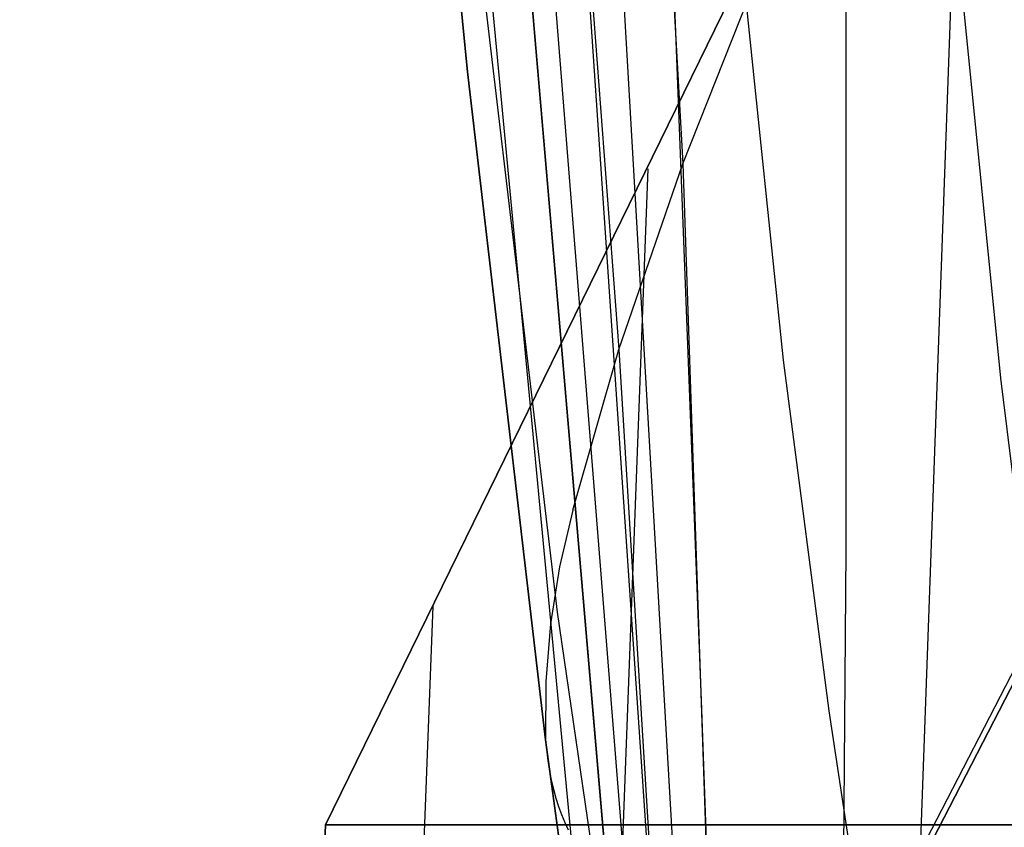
# Model space of a CAD drawing. Header units: millimetres. Extents: x -273 to 273, y -240 to 302.
# Tile 7 of 256: x -263 to -249, y -215 to -203. Entities that reach past the tile are written whole.
import ezdxf

# ---------------------------------------------------------------- set-up
doc = ezdxf.new("R2010")
doc.units = ezdxf.units.MM
doc.header["$MEASUREMENT"] = 0
doc.layers.add('IGES level 1', color=7, linetype='Continuous', true_color=0x3e413d)
doc.layers.add('IGES level 2', color=7, linetype='Continuous', true_color=0x008000)

msp = doc.modelspace()

# ---------------------------------------------------------------- linework, layer by layer
at = {"layer": 'IGES level 1'}
for p, q in [((-258.515, -215.291), (-246.346, -190.445, 368.408)), ((-246.346, -190.445, 368.408), (-258.515, -215.291)), ((-252.48, -220.951, 6), (-237.972, -192.825, 430.45)), ((-253.098, -222.323, 6), (-238.58, -194.195, 430.533)), ((-238.58, -194.195, 430.533), (-253.098, -222.323, 6)), ((-250.444, -234.737, 286.645), (-249.05, -195.996, 286.103)), ((-254.941, -236.735, 143.323), (-253.768, -205.639, 143.109)), ((-257.939, -238.067, 47.774), (-256.93, -212.073, 47.716)), ((-259.439, -238.732), (-258.515, -215.291)), ((-258.515, -215.291), (-259.439, -238.732)), ((-258.515, -215.291), (-235.997, -215.291)), ((-235.997, -215.291), (-258.515, -215.291))]:
    msp.add_line(p, q, dxfattribs=at)
at = {"layer": 'IGES level 2', "color": 31, "true_color": 0xfabe47}
for p, q in [((-260.319, -127.024, 579.997), (-254.2, -208.3, 579.133)), ((-254.065, -216.523, 582.366), (-261.055, -129.16, 583.37)), ((-254.104, -219.15, 585.227), (-261.68, -131.102, 586.437)), ((-261.68, -131.102, 586.437), (-254.104, -219.15, 585.227)), ((-254.865, -215.835, 590.212), (-262.573, -134.347, 591.614)), ((-256.425, -204.213, 594.326), (-263.015, -136.813, 595.626)), ((-263.015, -136.813, 595.626), (-256.425, -204.213, 594.326)), ((-251.776, -208.454, 601.081), (-258.691, -141.531, 603.809)), ((-248.577, -208.719, 600.701), (-255.264, -141.779, 603.864)), ((-255.062, -172.661, 571.674), (-253.258, -205.567, 571.738)), ((-253.133, -220.207, 575.754), (-255.755, -175.097, 575.587)), ((-253.453, -220.376, 579.188), (-256.379, -177.397, 579.232)), ((-255.101, -212.162, 598.816), (-257.68, -190.341, 599.425)), ((-253.258, -205.567, 571.738), (-250.852, -199.5, 554.223)), ((-250.854, -211.247, 554.622), (-250.852, -199.5, 554.223)), ((-252.975, -213.597, 571.864), (-253.514, -199.667, 571.689)), ((-255.278, -214.04, 594.058), (-256.425, -204.213, 594.326)), ((-256.425, -204.213, 594.326), (-255.278, -214.04, 594.058)), ((-254.2, -208.3, 579.133), (-253.258, -205.567, 571.738)), ((-253.258, -205.567, 571.738), (-252.763, -220.032, 572.057)), ((-254.875, -210.665, 585.367), (-254.2, -208.3, 579.133)), ((-254.2, -208.3, 579.133), (-253.453, -220.376, 579.188)), ((-251.101, -213.615, 600.805), (-251.776, -208.454, 601.081)), ((-247.941, -213.871, 600.393), (-248.577, -208.719, 600.701)), ((-254.875, -210.665, 585.367), (-255.073, -211.497, 587.539)), ((-250.914, -219.306, 555.06), (-250.854, -211.247, 554.622)), ((-255.073, -211.497, 587.539), (-255.206, -212.337, 589.712)), ((-254.552, -215.931, 598.629), (-255.101, -212.162, 598.816)), ((-255.206, -212.337, 589.712), (-255.275, -213.185, 591.886)), ((-255.275, -213.185, 591.886), (-255.278, -214.04, 594.058)), ((-252.71, -221.107, 572.102), (-252.975, -213.597, 571.864)), ((-250.564, -217.2, 600.558), (-251.101, -213.615, 600.805)), ((-254.876, -216.971, 593.926), (-255.278, -214.04, 594.058)), ((-255.278, -214.04, 594.058), (-254.876, -216.971, 593.926)), ((-255.278, -214.04, 594.058), (-255.245, -214.348, 594.828)), ((-255.245, -214.348, 594.828), (-255.194, -214.633, 595.536)), ((-255.194, -214.633, 595.536), (-255.127, -214.897, 596.186)), ((-255.127, -214.897, 596.186), (-255.087, -215.021, 596.489)), ((-255.087, -215.021, 596.489), (-255.043, -215.141, 596.778)), ((-255.043, -215.141, 596.778), (-254.995, -215.255, 597.053)), ((-254.995, -215.255, 597.053), (-254.943, -215.365, 597.316))]:
    msp.add_line(p, q, dxfattribs=at)

doc.saveas('drawing.dxf')
